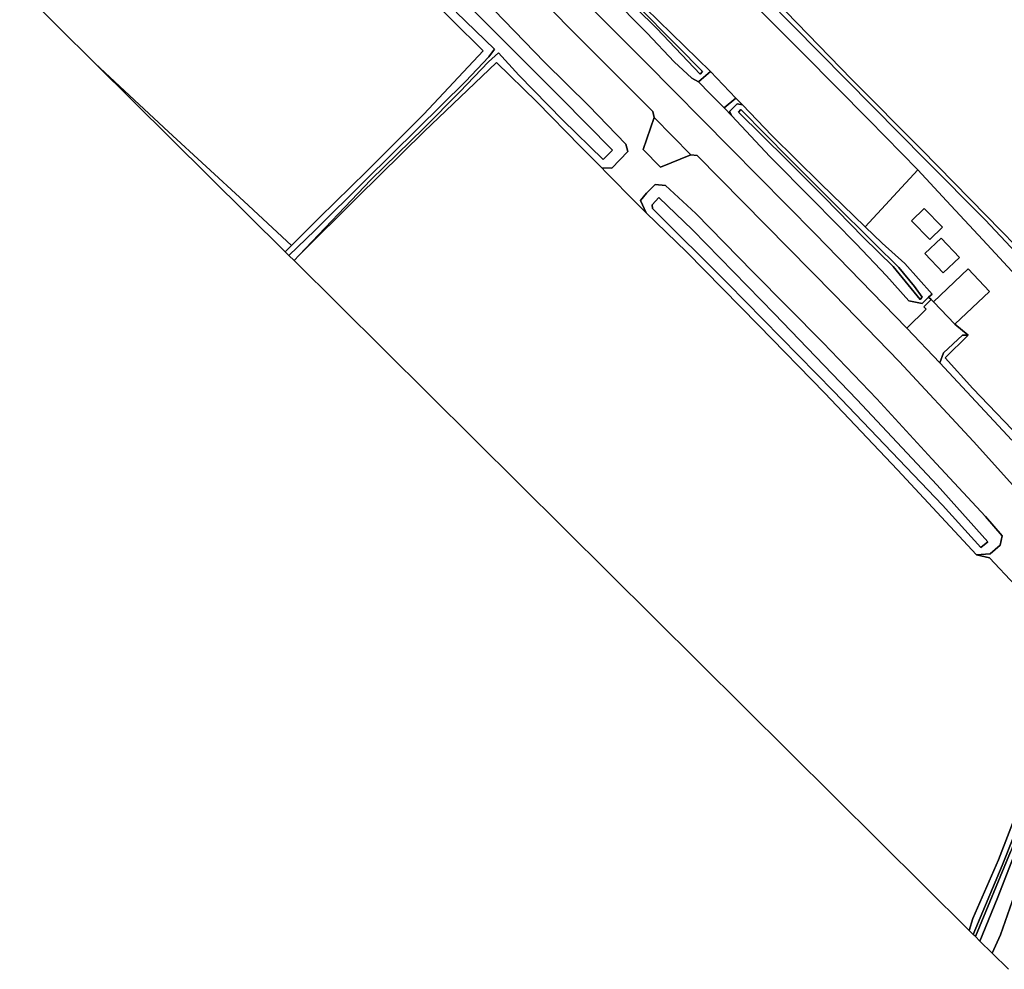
# Model space of a CAD drawing. Extents: x -26035517 to 31750492, y -9237385 to 8160032.
# Tile 162 of 256: x 14977608 to 15155225, y 5434101 to 5605418. Entities that reach past the tile are written whole.
import ezdxf

# ---------------------------------------------------------------- set-up
doc = ezdxf.new("R2010")
doc.units = 0
doc.layers.add('T-25', color=7, linetype='CONTINUOUS')

msp = doc.modelspace()

# ---------------------------------------------------------------- linework, layer by layer
at = {"layer": 'T-25', "color": 9}
for points in [[(15041612, 5676605, 4867), (15042621, 5677347, 4867), (15043568, 5677564, 4867), (15044721, 5677200, 4867), (15045935, 5676435, 4867), (15049377, 5673161, 4867), (15054524, 5668266, 4867), (15064046, 5658747, 4867), (15075214, 5647282, 4873), (15085162, 5637355, 4867), (15094289, 5628102, 4867), (15106777, 5615854, 4867), (15115845, 5606810, 4867), (15127677, 5594695, 4867), (15140271, 5582002, 4867), (15151959, 5570106, 4867), (15159929, 5561940, 4867), (15166926, 5554129, 4867), (15179605, 5540325, 4867), (15187993, 5530727, 4867), (15196794, 5521770, 4867), (15209406, 5508917, 4867), (15219540, 5498528, 4867)], [(15058217, 5622634, 6730), (15081245, 5599445, 6733), (15091819, 5588880, 6747), (15092048, 5587752, 6747), (15098690, 5581057, 6733), (15099792, 5580891, 6733), (15124513, 5555826, 6730), (15136256, 5543757, 6733), (15149660, 5529347, 6730), (15160555, 5517262, 6680)], [(15160555, 5517262, 6680), (15149660, 5529347, 6730), (15136256, 5543757, 6733), (15124513, 5555826, 6730), (15099792, 5580891, 6733), (15098690, 5581057, 6733), (15092048, 5587752, 6747), (15091819, 5588880, 6747), (15081245, 5599445, 6733), (15058217, 5622634, 6730)], [(15058217, 5622634, 6730), (15081245, 5599445, 6733), (15091819, 5588880, 6747), (15092048, 5587752, 6747), (15090089, 5581983, 6523), (15093200, 5578807, 6523), (15098690, 5581057, 6733), (15099792, 5580891, 6733), (15124513, 5555826, 6730), (15136256, 5543757, 6733), (15149660, 5529347, 6730), (15160555, 5517262, 6680)], [(15044439, 5616487, 5773), (15055602, 5605312, 5800), (15061236, 5599773, 5703), (15050496, 5588381, 5547), (15040166, 5578006, 5453), (15031677, 5569730, 5530), (15026668, 5564710, 5550), (15026668, 5564710, 5550), (15018036, 5572650, 5707), (15004442, 5585162, 5830), (14991239, 5597533, 5647), (14977608, 5611058, 5520)], [(15056326, 5606790, 4780), (15063235, 5600071, 4780), (15062248, 5598719, 4977), (15058009, 5594263, 4977), (15049364, 5585731, 4937), (15039966, 5576470, 4930), (15030831, 5567389, 4930), (15026180, 5562864, 4930), (15025519, 5563520, 5550), (15025519, 5563520, 5550), (15026668, 5564710, 5550), (15031677, 5569730, 5530), (15040166, 5578006, 5453), (15050496, 5588381, 5547), (15061236, 5599773, 5703), (15055602, 5605312, 5800), (15044439, 5616487, 5773)], [(15056326, 5606790, 4780), (15063235, 5600071, 4780), (15062248, 5598719, 4977), (15058009, 5594263, 4977), (15049364, 5585731, 4937), (15039966, 5576470, 4930), (15030831, 5567389, 4930), (15026180, 5562864, 4930), (15025519, 5563520, 5550), (15025519, 5563520, 5550), (15026668, 5564710, 5550), (15031677, 5569730, 5530), (15040166, 5578006, 5453), (15050496, 5588381, 5547), (15061236, 5599773, 5703), (15055602, 5605312, 5800), (15044439, 5616487, 5773)], [(15052810, 5613879, 4777), (15064727, 5601867, 4780), (15075228, 5591335, 4777), (15084518, 5581863, 4750), (15082889, 5580169, 4750), (15075570, 5587265, 4740), (15067628, 5595432, 4740), (15063977, 5599434, 4740), (15062166, 5597830, 4907), (15057004, 5592403, 4907), (15050493, 5585849, 4907), (15040936, 5576528, 4907), (15027997, 5562917, 5453), (15027095, 5561957, 5497), (15026180, 5562864, 4930), (15026180, 5562864, 4930), (15030831, 5567389, 4930), (15039966, 5576470, 4930), (15049364, 5585731, 4937), (15058009, 5594263, 4977), (15062248, 5598719, 4977), (15063235, 5600071, 4780), (15056326, 5606790, 4780)], [(15061407, 5609041, 6343), (15072300, 5597727, 6327), (15080268, 5589849, 6333), (15086946, 5582940, 6303), (15087299, 5581624, 6280), (15084439, 5578617, 6057), (15082612, 5578669, 5716), (15078772, 5582540, 5567), (15070889, 5590590, 5563), (15063593, 5597719, 5543), (15050602, 5585252, 5423), (15038553, 5573394, 5393), (15027997, 5562917, 5453), (15040936, 5576528, 4907), (15050493, 5585849, 4907), (15057004, 5592403, 4907), (15062166, 5597830, 4907), (15063977, 5599434, 4740), (15067628, 5595432, 4740), (15075570, 5587265, 4740), (15082889, 5580169, 4750), (15084518, 5581863, 4750), (15075228, 5591335, 4777), (15064727, 5601867, 4780), (15052810, 5613879, 4777)], [(15061407, 5609041, 6343), (15072300, 5597727, 6327), (15080268, 5589849, 6333), (15086946, 5582940, 6303), (15087299, 5581624, 6280), (15084439, 5578617, 6057), (15082612, 5578669, 5716), (15078772, 5582540, 5567), (15070889, 5590590, 5563), (15063593, 5597719, 5543), (15050602, 5585252, 5423), (15038553, 5573394, 5393), (15027997, 5562917, 5453), (15040936, 5576528, 4907), (15050493, 5585849, 4907), (15057004, 5592403, 4907), (15062166, 5597830, 4907), (15063977, 5599434, 4740), (15067628, 5595432, 4740), (15075570, 5587265, 4740), (15082889, 5580169, 4750), (15084518, 5581863, 4750), (15075228, 5591335, 4777), (15064727, 5601867, 4780), (15052810, 5613879, 4777)], [(15156605, 5529549, 6693), (15143610, 5543498, 6787), (15137653, 5549787, 6773), (15137587, 5549857, 6773), (15121117, 5566780, 6763), (15105795, 5582303, 6777), (15090581, 5597696, 6763), (15075654, 5612686, 6797)], [(15075654, 5612686, 6797), (15090581, 5597696, 6763), (15105795, 5582303, 6777), (15121117, 5566780, 6763), (15137587, 5549857, 6773), (15137653, 5549787, 6773), (15143610, 5543498, 6787), (15156605, 5529549, 6693)], [(15083953, 5609967, 6560), (15090795, 5602990, 6543), (15095686, 5597830, 6553), (15098870, 5594890, 6570), (15100033, 5594211, 6567), (15102132, 5592109, 6617), (15104691, 5589494, 6680), (15106100, 5588058, 6660), (15112914, 5580752, 6637), (15120667, 5572932, 6643), (15128497, 5565005, 6613), (15133961, 5559186, 6657), (15137976, 5554672, 6727), (15140421, 5554200, 6600), (15141528, 5555369, 6593), (15142025, 5554929, 6643), (15140700, 5553604, 6647), (15141156, 5553169, 6670), (15137653, 5549787, 6773), (15137587, 5549857, 6773), (15121117, 5566780, 6763), (15105795, 5582303, 6777), (15090581, 5597696, 6763), (15075654, 5612686, 6797)], [(15159548, 5556887, 6410), (15152125, 5564874, 6420), (15144820, 5572734, 6410), (15139616, 5578319, 6190), (15130786, 5587376, 6013), (15118990, 5599264, 5983), (15107079, 5611248, 5923)], [(15159548, 5556887, 6410), (15152125, 5564874, 6420), (15144820, 5572734, 6410), (15139616, 5578319, 6190), (15130786, 5587376, 6013), (15118990, 5599264, 5983), (15107079, 5611248, 5923)], [(15090518, 5607481, 5897), (15102233, 5596070, 5947), (15100536, 5594625, 6377), (15100033, 5594211, 6567), (15098870, 5594890, 6570), (15095686, 5597830, 6553), (15090795, 5602990, 6543), (15083953, 5609967, 6560)], [(15090518, 5607481, 5897), (15102233, 5596070, 5947), (15100536, 5594625, 6377), (15100033, 5594211, 6567), (15098870, 5594890, 6570), (15095686, 5597830, 6553), (15090795, 5602990, 6543), (15083953, 5609967, 6560)], [(15112333, 5609231, 5070), (15121868, 5599498, 5090), (15131495, 5589752, 5093), (15141093, 5580056, 5097), (15151752, 5569309, 5090), (15159147, 5561456, 5090), (15166272, 5553707, 5090), (15175578, 5543429, 5090), (15184929, 5532928, 5067), (15191294, 5525853, 5141), (15191790, 5525302, 5147), (15193144, 5523370, 5247), (15196650, 5519902, 5267), (15198073, 5519197, 5067), (15204006, 5513286, 5053), (15210059, 5507036, 5047), (15219062, 5498020, 5010)], [(15159147, 5561456, 5090), (15151752, 5569309, 5090), (15141093, 5580056, 5097), (15131495, 5589752, 5093), (15121868, 5599498, 5090), (15112333, 5609231, 5070)], [(15112333, 5609231, 5070), (15121868, 5599498, 5090), (15131495, 5589752, 5093), (15141093, 5580056, 5097), (15151752, 5569309, 5090), (15159147, 5561456, 5090)], [(15112333, 5609231, 5070), (15121868, 5599498, 5090), (15131495, 5589752, 5093), (15141093, 5580056, 5097), (15151752, 5569309, 5090), (15159147, 5561456, 5090)], [(15157202, 5503402, 6023), (15152549, 5508343, 6050), (15150201, 5508883, 5707), (15152682, 5509049, 6003), (15154456, 5510647, 6213), (15154815, 5512321, 6347), (15151846, 5515807, 6320), (15142132, 5526188, 6407), (15132240, 5537020, 6460), (15122533, 5547109, 6443), (15109884, 5559924, 6403), (15099599, 5570430, 6420), (15094115, 5575508, 6463), (15092243, 5575678, 6363), (15090674, 5574130, 6183), (15089616, 5572800, 5947), (15090634, 5570597, 5762), (15089021, 5572170, 5787), (15083312, 5577964, 5743), (15082612, 5578669, 5716), (15084439, 5578617, 6057), (15087299, 5581624, 6280), (15086946, 5582940, 6303), (15080268, 5589849, 6333), (15072300, 5597727, 6327), (15061407, 5609041, 6343)], [(15115845, 5606810, 4867), (15127677, 5594695, 4867), (15140271, 5582002, 4867), (15151959, 5570106, 4867), (15159929, 5561940, 4867)], [(15159929, 5561940, 4867), (15151959, 5570106, 4867), (15140271, 5582002, 4867), (15127677, 5594695, 4867), (15115845, 5606810, 4867)], [(15158027, 5463862, 5613), (15154149, 5453832, 5633), (15149556, 5443267, 5420), (15148889, 5441112, 5267), (15027095, 5561957, 5497), (15027095, 5561957, 5497), (15027997, 5562917, 5453), (15038553, 5573394, 5393), (15050602, 5585252, 5423), (15063593, 5597719, 5543), (15070889, 5590590, 5563), (15078772, 5582540, 5567), (15082612, 5578669, 5716), (15083312, 5577964, 5743), (15089021, 5572170, 5787), (15090634, 5570597, 5762), (15097890, 5563526, 5647), (15110878, 5550338, 5583), (15122833, 5538042, 5723), (15135974, 5524221, 5693), (15150201, 5508883, 5707), (15152549, 5508343, 6050), (15157202, 5503402, 6023)], [(15102233, 5596070, 5947), (15106809, 5591285, 6057)], [(15102132, 5592109, 6617), (15104691, 5589494, 6680)], [(15092048, 5587752, 6747), (15090089, 5581983, 6523), (15093200, 5578807, 6523), (15098690, 5581057, 6733)], [(15083312, 5577964, 5743), (15089021, 5572170, 5787)], [(15159448, 5528538, 6720), (15149558, 5538893, 6723), (15144552, 5544391, 6797), (15148686, 5548496, 6610), (15146308, 5550493, 6630), (15152536, 5556408, 9467), (15148695, 5560454, 8937), (15142466, 5554539, 6687), (15142025, 5554929, 6643), (15141528, 5555369, 6593), (15142239, 5555894, 6337), (15137275, 5561412, 6270), (15133200, 5565118, 6147), (15130118, 5568054, 6043), (15139616, 5578319, 6190), (15139616, 5578319, 6190), (15144820, 5572734, 6410), (15152125, 5564874, 6420), (15159548, 5556887, 6410)], [(15142025, 5554929, 6643), (15140700, 5553604, 6647), (15141156, 5553169, 6670), (15137653, 5549787, 6773)], [(15146308, 5550493, 6630), (15148686, 5548496, 6610)], [(15143610, 5543498, 6787), (15144284, 5545290, 6750), (15147690, 5548518, 6657), (15148686, 5548496, 6610)], [(15156605, 5529549, 6693), (15143610, 5543498, 6787), (15144284, 5545290, 6750), (15147690, 5548518, 6657), (15148686, 5548496, 6610), (15144552, 5544391, 6797), (15149558, 5538893, 6723), (15159448, 5528538, 6720)], [(15152549, 5508343, 6050), (15157202, 5503402, 6023)], [(15159071, 5463426, 4997), (15154816, 5452816, 5037), (15149605, 5440402, 5037), (15148889, 5441112, 5267), (15148889, 5441112, 5267), (15149556, 5443267, 5420), (15154149, 5453832, 5633), (15158027, 5463862, 5613)], [(15159071, 5463426, 4997), (15154816, 5452816, 5037), (15149605, 5440402, 5037), (15148889, 5441112, 5267), (15148889, 5441112, 5267), (15149556, 5443267, 5420), (15154149, 5453832, 5633), (15158027, 5463862, 5613)], [(15157816, 5456840, 6077), (15153912, 5446826, 6080), (15150819, 5439198, 6107), (15150012, 5439998, 5037), (15156351, 5455275, 5040)], [(15157816, 5456840, 6077), (15153912, 5446826, 6080), (15150819, 5439198, 6107), (15150012, 5439998, 5037), (15156351, 5455275, 5040)], [(15157056, 5447524, 6170), (15154529, 5440326, 6133), (15153030, 5437004, 6103), (15150819, 5439198, 6107), (15153912, 5446826, 6080), (15157816, 5456840, 6077)], [(15157056, 5447524, 6170), (15154529, 5440326, 6133), (15153030, 5437004, 6103)], [(15155956, 5434101, 6127), (15153030, 5437004, 6103), (15154529, 5440326, 6133), (15157056, 5447524, 6170)]]:
    msp.add_polyline3d(points, dxfattribs=at)
for points in [[(15092432, 5627950, 5157), (15089363, 5624452, 5017), (15084958, 5619928, 5060), (15081762, 5616698, 5120), (15081178, 5616085, 5230), (15081463, 5615616, 5323), (15081974, 5615093, 5430), (15088684, 5608301, 5493), (15096199, 5600729, 5507), (15100795, 5596067, 5517), (15100347, 5595592, 5517), (15092528, 5603820, 5423), (15081297, 5614928, 5330), (15080155, 5616359, 5287), (15080911, 5617255, 5170), (15082877, 5619317, 5060), (15087130, 5623594, 5023), (15091777, 5628494, 5157), (15092432, 5627950, 5157)], [(15100347, 5595592, 5517), (15100795, 5596067, 5517), (15096199, 5600729, 5507), (15088684, 5608301, 5493), (15081974, 5615093, 5430), (15081463, 5615616, 5323), (15081178, 5616085, 5230), (15081762, 5616698, 5120), (15084958, 5619928, 5060), (15089363, 5624452, 5017), (15092432, 5627950, 5157), (15091777, 5628494, 5157), (15087130, 5623594, 5023), (15082877, 5619317, 5060), (15080911, 5617255, 5170), (15080155, 5616359, 5287), (15081297, 5614928, 5330), (15092528, 5603820, 5423), (15100347, 5595592, 5517)], [(15100347, 5595592, 5517), (15100795, 5596067, 5517), (15096199, 5600729, 5507), (15088684, 5608301, 5493), (15081974, 5615093, 5430), (15081463, 5615616, 5323), (15081178, 5616085, 5230), (15081762, 5616698, 5120), (15084958, 5619928, 5060), (15089363, 5624452, 5017), (15092432, 5627950, 5157), (15091777, 5628494, 5157), (15087130, 5623594, 5023), (15082877, 5619317, 5060), (15080911, 5617255, 5170), (15080155, 5616359, 5287), (15081297, 5614928, 5330), (15092528, 5603820, 5423), (15100347, 5595592, 5517)], [(15130118, 5568054, 6043), (15122048, 5575874, 5903), (15113279, 5584555, 5923), (15107993, 5590053, 5913), (15106809, 5591285, 6057), (15102233, 5596070, 5947), (15090518, 5607481, 5897), (15082069, 5615904, 5783), (15086696, 5620410, 5847), (15092257, 5625826, 5890), (15096944, 5621289, 5937), (15107079, 5611248, 5923), (15118990, 5599264, 5983), (15130786, 5587376, 6013), (15139616, 5578319, 6190), (15130118, 5568054, 6043)], [(15025519, 5563520, 5550), (14991239, 5597533, 5647), (15004442, 5585162, 5830), (15018036, 5572650, 5707), (15026668, 5564710, 5550), (15025519, 5563520, 5550)], [(15104691, 5589494, 6680), (15102132, 5592109, 6617), (15100033, 5594211, 6567), (15100536, 5594625, 6377), (15102233, 5596070, 5947), (15106809, 5591285, 6057), (15104691, 5589494, 6680)], [(15104691, 5589494, 6680), (15106809, 5591285, 6057), (15107993, 5590053, 5913), (15107026, 5590218, 6097), (15105677, 5588833, 6537), (15106100, 5588058, 6660), (15104691, 5589494, 6680)], [(15141528, 5555369, 6593), (15140421, 5554200, 6600), (15137976, 5554672, 6727), (15133961, 5559186, 6657), (15128497, 5565005, 6613), (15120667, 5572932, 6643), (15112914, 5580752, 6637), (15106100, 5588058, 6660), (15105677, 5588833, 6537), (15107026, 5590218, 6097), (15107993, 5590053, 5913), (15113279, 5584555, 5923), (15122048, 5575874, 5903), (15130118, 5568054, 6043), (15133200, 5565118, 6147), (15137275, 5561412, 6270), (15142239, 5555894, 6337), (15141528, 5555369, 6593)], [(15141528, 5555369, 6593), (15140421, 5554200, 6600), (15137976, 5554672, 6727), (15133961, 5559186, 6657), (15128497, 5565005, 6613), (15120667, 5572932, 6643), (15112914, 5580752, 6637), (15106100, 5588058, 6660), (15105677, 5588833, 6537), (15107026, 5590218, 6097), (15107993, 5590053, 5913), (15113279, 5584555, 5923), (15122048, 5575874, 5903), (15130118, 5568054, 6043), (15133200, 5565118, 6147), (15137275, 5561412, 6270), (15142239, 5555894, 6337), (15141528, 5555369, 6593)], [(15112216, 5584637, 5490), (15107689, 5589187, 5490), (15107274, 5588717, 5490), (15115986, 5580108, 5543), (15122736, 5573429, 5490), (15129852, 5566135, 5533), (15135163, 5560890, 5640), (15140053, 5554960, 5773), (15140437, 5555363, 5773), (15139048, 5557264, 5793), (15136212, 5560725, 5683), (15131808, 5565062, 5657), (15124187, 5572619, 5507), (15116229, 5580580, 5540), (15112216, 5584637, 5490)], [(15112216, 5584637, 5490), (15116229, 5580580, 5540), (15124187, 5572619, 5507), (15131808, 5565062, 5657), (15136212, 5560725, 5683), (15139048, 5557264, 5793), (15140437, 5555363, 5773), (15140053, 5554960, 5773), (15135163, 5560890, 5640), (15129852, 5566135, 5533), (15122736, 5573429, 5490), (15115986, 5580108, 5543), (15107274, 5588717, 5490), (15107689, 5589187, 5490), (15112216, 5584637, 5490)], [(15112216, 5584637, 5490), (15107689, 5589187, 5490), (15107274, 5588717, 5490), (15115986, 5580108, 5543), (15122736, 5573429, 5490), (15129852, 5566135, 5533), (15135163, 5560890, 5640), (15140053, 5554960, 5773), (15140437, 5555363, 5773), (15139048, 5557264, 5793), (15136212, 5560725, 5683), (15131808, 5565062, 5657), (15124187, 5572619, 5507), (15116229, 5580580, 5540), (15112216, 5584637, 5490)], [(15092048, 5587752, 6747), (15098690, 5581057, 6733), (15093200, 5578807, 6523), (15090089, 5581983, 6523), (15092048, 5587752, 6747)], [(15150201, 5508883, 5707), (15135974, 5524221, 5693), (15122833, 5538042, 5723), (15110878, 5550338, 5583), (15097890, 5563526, 5647), (15090634, 5570597, 5762), (15089616, 5572800, 5947), (15090674, 5574130, 6183), (15092243, 5575678, 6363), (15094115, 5575508, 6463), (15099599, 5570430, 6420), (15109884, 5559924, 6403), (15122533, 5547109, 6443), (15132240, 5537020, 6460), (15142132, 5526188, 6407), (15151846, 5515807, 6320), (15154815, 5512321, 6347), (15154456, 5510647, 6213), (15152682, 5509049, 6003), (15150201, 5508883, 5707)], [(15150201, 5508883, 5707), (15135974, 5524221, 5693), (15122833, 5538042, 5723), (15110878, 5550338, 5583), (15097890, 5563526, 5647), (15090634, 5570597, 5762), (15089616, 5572800, 5947), (15090674, 5574130, 6183), (15092243, 5575678, 6363), (15094115, 5575508, 6463), (15099599, 5570430, 6420), (15109884, 5559924, 6403), (15122533, 5547109, 6443), (15132240, 5537020, 6460), (15142132, 5526188, 6407), (15151846, 5515807, 6320), (15154815, 5512321, 6347), (15154456, 5510647, 6213), (15152682, 5509049, 6003), (15150201, 5508883, 5707)], [(15092926, 5573354, 4810), (15098988, 5567500, 4797), (15113761, 5552339, 4797), (15128638, 5536885, 4797), (15143091, 5521431, 4797), (15152267, 5511248, 4797), (15150961, 5510194, 4797), (15144053, 5517824, 4810), (15124454, 5538344, 4810), (15105334, 5557825, 4810), (15091776, 5571380, 4810), (15091677, 5572040, 4810), (15092926, 5573354, 4810)], [(15092926, 5573354, 4810), (15091677, 5572040, 4810), (15091776, 5571380, 4810), (15105334, 5557825, 4810), (15124454, 5538344, 4810), (15144053, 5517824, 4810), (15150961, 5510194, 4797), (15152267, 5511248, 4797), (15143091, 5521431, 4797), (15128638, 5536885, 4797), (15113761, 5552339, 4797), (15098988, 5567500, 4797), (15092926, 5573354, 4810)], [(15092926, 5573354, 4810), (15091677, 5572040, 4810), (15091776, 5571380, 4810), (15105334, 5557825, 4810), (15124454, 5538344, 4810), (15144053, 5517824, 4810), (15150961, 5510194, 4797), (15152267, 5511248, 4797), (15143091, 5521431, 4797), (15128638, 5536885, 4797), (15113761, 5552339, 4797), (15098988, 5567500, 4797), (15092926, 5573354, 4810)], [(15141817, 5565755, 7890), (15144095, 5567986, 8223), (15140779, 5571372, 8223), (15138501, 5569142, 7890), (15141817, 5565755, 7890)], [(15147137, 5562506, 8367), (15143844, 5566024, 7593), (15140886, 5563256, 7457), (15144178, 5559738, 8303), (15147137, 5562506, 8367)], [(15137653, 5549787, 6773), (15141156, 5553169, 6670), (15140700, 5553604, 6647), (15142025, 5554929, 6643), (15142466, 5554539, 6687), (15146308, 5550493, 6630), (15148686, 5548496, 6610), (15147690, 5548518, 6657), (15144284, 5545290, 6750), (15143610, 5543498, 6787), (15137653, 5549787, 6773)], [(15150012, 5439998, 5037), (15149605, 5440402, 5037), (15154816, 5452816, 5037), (15159071, 5463426, 4997), (15164053, 5477940, 5110), (15167846, 5489477, 5110), (15168028, 5491747, 5080), (15168025, 5492412, 4743), (15166845, 5493580, 4743), (15163645, 5497015, 4743), (15159472, 5501252, 4743), (15160622, 5502412, 4743), (15165676, 5497545, 4743), (15168942, 5493739, 4743), (15168417, 5492370, 5083), (15168355, 5489692, 5073), (15166949, 5484883, 5043), (15164065, 5476249, 5030), (15160812, 5466673, 5037), (15156351, 5455275, 5040), (15150012, 5439998, 5037)]]:
    msp.add_polyline3d(points, close=True, dxfattribs=at)

doc.saveas('drawing.dxf')
